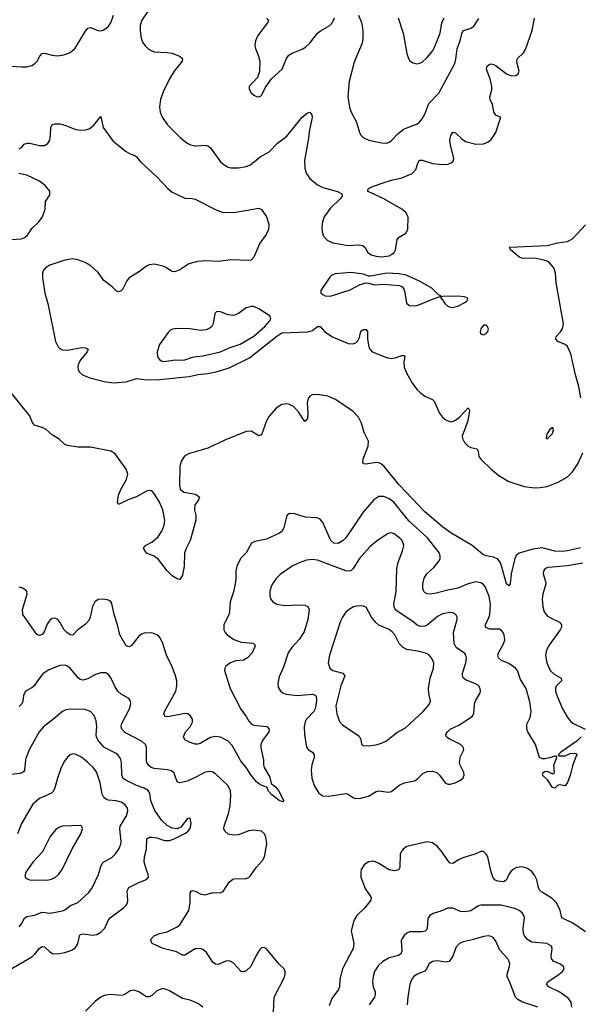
# Model space of a CAD drawing. Header units: inches. Extents: x 501419 to 657765, y 482282 to 547532.
# Tile 14 of 225: x 528615 to 533001, y 508073 to 515795. Entities that reach past the tile are written whole.
import ezdxf

# ---------------------------------------------------------------- set-up
doc = ezdxf.new("R2010")
doc.units = ezdxf.units.IN
doc.header["$MEASUREMENT"] = 0
for name, color, linetype in [('A5520', 7, 'Continuous'), ('A5521', 7, 'Continuous'), ('A5530', 7, 'Continuous'), ('A5531', 7, 'Continuous')]:
    doc.layers.add(name, color=color, linetype=linetype)

msp = doc.modelspace()

# ---------------------------------------------------------------- linework, layer by layer
at = {"layer": 'A5520', "color": 6}
for points, elevation in [([(528663.7, 510000), (528659.9, 509990), (528651.7, 509910), (528643.7, 509896.3), (528632.3, 509887.7), (528616.3, 509883.7), (528526.7, 509873.3)], 2000), ([(528535.9, 508344.1), (528710, 508446.4), (528733.4, 508466.6), (528770, 508512.6), (528790, 508526.2), (528810, 508522.7), (528850, 508484.8), (528872.6, 508472.6), (528910, 508468.3), (528970, 508479), (529023.1, 508496.9), (529050, 508515), (529070, 508548.5), (529083.8, 508610), (529090, 508619.6), (529110, 508625.4), (529190, 508614.4), (529218.3, 508621.7), (529250, 508638.3), (529281.5, 508670), (529308.6, 508730), (529323.4, 508750), (529429.4, 508830), (529449.7, 508850.3), (529458.9, 508870), (529461.4, 508890), (529457.5, 508962.5), (529470.4, 508989.6), (529550, 509029.4), (529609.1, 509050.9), (529625.2, 509070), (529623.2, 509090), (529603, 509143), (529591.3, 509191.3), (529593.7, 509230), (529607.9, 509290), (529611.6, 509370), (529630, 509382.7), (529650, 509384), (529690, 509377.3), (529750, 509358.1), (529790, 509358.5), (529825.8, 509370), (529910, 509413.2), (529930, 509426.6), (529950, 509451.7), (529958.4, 509490), (529950, 509532.6), (529930, 509530.7), (529876.9, 509463.1), (529850.1, 509449.9), (529810, 509453.6), (529770, 509474.9), (529730, 509513.6), (529673.5, 509593.5), (529643.4, 509670), (529635.3, 509730), (529621.8, 509750), (529590, 509768.5), (529530, 509789.8), (529445.9, 509830), (529425, 509845), (529415, 509870), (529413, 509970), (529404.4, 510000)], 2000), ([(528981.4, 510000), (528964, 509976), (528936.7, 509923.3), (528910, 509847.1), (528890.2, 509769.8), (528877.4, 509742.6), (528863.8, 509730), (528770, 509688), (528717, 509643), (528630.2, 509489.8), (528597.4, 509410)], 2100), ([(528610, 508679.8), (528630, 508703.7), (528652.3, 508747.7), (528670, 508761.1), (528730, 508771), (528790, 508795.1), (528853.4, 508786.6), (528950, 508805), (528970, 508812.7), (529011.9, 508848.1), (529070, 508872.2), (529153.2, 508946.8), (529179.1, 508980.9), (529233.8, 509090), (529250, 509152.8), (529261.9, 509178.1), (529273.1, 509190), (529336.1, 509223.9), (529366.1, 509253.9), (529391.3, 509288.7), (529408.2, 509330), (529411.3, 509350), (529400.3, 509450), (529402.4, 509470), (529451.8, 509550), (529462.2, 509590), (529458.8, 509610), (529439.9, 509639.9), (529410, 509659.5), (529370, 509669.1), (529310, 509675.1), (529290, 509681.6), (529274.4, 509694.4), (529261.1, 509721.1), (529246, 509810), (529215.8, 509895.8), (529190.5, 509930), (529150, 509969.6), (529111.9, 510000)], 2100), ([(530000, 509857.5), (529930, 509822.2), (529868.8, 509808.8), (529850, 509816.7), (529824.7, 509884.7), (529805, 509905), (529773, 509913), (529670, 509921.7), (529646.7, 509930), (529626.3, 509946.3), (529612.3, 509970), (529608.3, 509988.3), (529608.3, 510000)], 1900), ([(530000, 508507.5), (529990, 508506.8), (529910, 508458.1), (529890, 508459.7), (529844.8, 508484.8), (529740.6, 508510), (529654.3, 508550), (529641.8, 508570), (529648.3, 508590), (529670, 508611.2), (529710, 508627.2), (529770, 508641.9), (529850, 508681.6), (529870, 508697.6), (529939.4, 508810), (529950.6, 508870), (529951.6, 508948.4), (529960.1, 508959.9), (529970, 508965), (529990, 508959.9), (530000, 508954.9)], 1900), ([(530000, 508083.6), (529950, 508105.8), (529890, 508118.4), (529790, 508177.6), (529750, 508193.4), (529730, 508195), (529690, 508178.4), (529650, 508141.5), (529630, 508130.9), (529610, 508131.2), (529550, 508171.1), (529510, 508183.9), (529482.1, 508177.9), (529432.8, 508147.2), (529410, 508140.8), (529330, 508149.6), (529277.2, 508142.8), (529250, 508129.4), (529210, 508098.1), (529130, 508018.5)], 2000)]:
    msp.add_lwpolyline(points, dxfattribs=dict(at, elevation=elevation))
at = {"layer": 'A5520', "color": 6, "elevation": 2200}
msp.add_lwpolyline([(529090, 509475.1), (528950, 509469.6), (528920.8, 509459.2), (528896.9, 509443.1), (528855, 509390), (528794.8, 509270), (528719.3, 509190), (528664.1, 509110), (528656.6, 509090), (528658.6, 509070), (528670, 509059.4), (528690.5, 509050.5), (528830, 509047.6), (528865.3, 509054.7), (528891.8, 509068.2), (528918, 509090), (528947.7, 509130), (529027.1, 509292.9), (529094.1, 509410), (529106.8, 509450), (529102, 509470)], close=True, dxfattribs=at)
at = {"layer": 'A5521', "color": 6}
for points, elevation in [([(529667.3, 515930), (529571.8, 515790), (529560.3, 515750), (529560.3, 515710), (529567.3, 515650), (529578, 515618), (529597.4, 515590), (529630, 515560.3), (529670, 515543.7), (529770, 515538.2), (529810, 515531.1), (529867.2, 515510), (529890.6, 515490), (529888.5, 515470), (529825.8, 515390), (529788.3, 515331.7), (529739.1, 515230), (529719.1, 515170), (529710.5, 515110.5), (529716, 515070), (529732.8, 515030), (529773.4, 514970), (529872.2, 514870), (529927.3, 514827.3), (529954.3, 514814.3), (529990, 514805.3), (530000, 514805.9)], 1800), ([(528550, 515431.2), (528630, 515424.2), (528670, 515426.3), (528710, 515436.7), (528731.6, 515448.4), (528750.8, 515469.2), (528771.5, 515510), (528790, 515530.8), (528810, 515532.4), (528870, 515515.7), (528910, 515512.3), (528960.1, 515519.9), (529010, 515537.5), (529050, 515571.9), (529130, 515704.3), (529150, 515729), (529170, 515733.8), (529230, 515710.7), (529250, 515708.7), (529270, 515713), (529290, 515724.6), (529310, 515744), (529328.5, 515771.5), (529348.9, 515830)], 1800), ([(528610, 514782.4), (528628.2, 514791.8), (528650, 514817.6), (528672.7, 514827.3), (528693.5, 514826.5), (528770, 514808.3), (528810, 514809), (528835.3, 514824.7), (528850.6, 514849.4), (528857.6, 514890), (528858.5, 514950), (528870, 514972.7), (528890, 514979.1), (528930, 514978.2), (528970, 514967.9), (529054.2, 514934.2), (529090, 514927.2), (529130, 514930.9), (529159.8, 514940.2), (529194.5, 514965.5), (529250, 515035.8), (529268.2, 514948.2), (529344.9, 514844.9), (529443, 514763), (529481.8, 514741.8), (529516.5, 514730), (529530, 514719.6), (529561.4, 514681.4), (529690, 514563.2), (529775.3, 514470), (529810, 514442.4), (529910, 514395.5), (529966.8, 514393.2), (529990, 514387.2), (530000, 514382.2)], 1700), ([(528550, 514070.1), (528630, 514077.1), (528654.5, 514085.5), (528675.9, 514104.1), (528710, 514158), (528765.2, 514210), (528792.4, 514250), (528815.4, 514310), (528816.5, 514370), (528850, 514422.3), (528849.9, 514450), (528815.6, 514495.6), (528770, 514528.7), (528670, 514576.6), (528607.7, 514587.7)], 1700), ([(530000, 513896.2), (529941, 513879), (529870, 513832.2), (529830, 513817), (529810, 513819.8), (529754.5, 513854.5), (529730, 513864.5), (529670, 513877.2), (529630, 513872.1), (529610, 513862.7), (529545.4, 513814.6), (529472.8, 513770), (529453.4, 513746.6), (529420, 513680), (529410, 513667.3), (529390, 513659.3), (529370, 513668.1), (529339.1, 513699.1), (529273.7, 513750), (529230, 513813.3), (529170, 513866.2), (529128.7, 513890), (529070, 513912.6), (529030, 513919.8), (528970, 513908.9), (528850.2, 513870), (528816.6, 513850), (528800.3, 513830), (528793.8, 513810), (528794.3, 513770), (528812.3, 513650), (528836.3, 513570), (528896.4, 513270), (528917.4, 513230), (528930, 513216.8), (528950, 513205.6), (528990, 513203.2), (529102.8, 513222.8), (529130, 513222.2), (529151.1, 513211.1), (529144.7, 513190), (529094.9, 513130), (529073, 513090), (529069.3, 513070), (529072.8, 513050), (529084.9, 513030), (529107, 513010), (529165, 512985), (529277, 512957), (529350, 512948.2), (529450, 512955.7), (529530, 512981.5), (529610, 512970.8), (529710, 512973), (529944.5, 512995.5), (530000, 513008.6)], 1700), ([(530000, 513362.3), (529949.3, 513370), (529848, 513372), (529812.1, 513367.9), (529798.3, 513361.7), (529777.6, 513342.4), (529711.5, 513248.5), (529693, 513190), (529695.9, 513150), (529710, 513128.6), (529730, 513117.6), (529750, 513113.2), (529830, 513126.6), (529890, 513123.4), (529910, 513126.6), (529970, 513149.4), (530000, 513153.2)], 1800), ([(530000, 512006.7), (529987.5, 511990), (529984.8, 511950), (529994.8, 511910), (529995.1, 511870), (529952.2, 511710), (529916.7, 511643.3), (529905.4, 511610), (529904.3, 511510), (529890, 511439.3), (529870, 511404.5), (529850, 511409.6), (529810, 511434.3), (529770, 511472.2), (529702.1, 511562.1), (529670, 511586.4), (529609.6, 511610), (529585.7, 511650), (529599.7, 511670), (529650, 511698.3), (529700.9, 511739.1), (529732.4, 511787.6), (529747.9, 511830), (529751.4, 511870), (529736.4, 511950), (529710.3, 512010.3), (529670, 512080.1), (529650, 512098.9), (529630, 512102.9), (529610, 512097.4), (529530, 512052.8), (529469.3, 512030.7), (529390, 511993.6), (529381.4, 512010), (529390, 512065.2), (529407.7, 512110), (529453.2, 512190), (529461.9, 512230), (529448.8, 512270), (529363.3, 512390), (529330, 512410.6), (529170, 512442.7), (529070, 512441.1), (528990, 512455.5), (528970, 512464.5), (528925.2, 512505.2), (528870, 512539.9), (528821.3, 512581.3), (528790, 512595.7), (528730, 512613.9), (528714.8, 512634.8), (528690.5, 512690.5), (528550, 512865.1)], 1700), ([(530000, 512409.5), (529946, 512394), (529910, 512374.8), (529897.9, 512362.1), (529879.6, 512330), (529869.8, 512290), (529868.1, 512148.1), (529873.9, 512113.9), (529900.2, 512090), (529992.8, 512072.8), (530000, 512067.6)], 1700), ([(530000, 510113.6), (529990, 510114.1), (529950, 510126.4), (529908.4, 510148.4), (529899.9, 510170), (529915.2, 510210), (529951, 510250), (529970, 510286.9), (529968.3, 510310), (529950, 510336.9), (529930, 510350.6), (529910, 510354.8), (529789.6, 510329.6), (529770, 510327.4), (529751.8, 510331.8), (529744.8, 510350), (529750.3, 510370), (529837.7, 510530), (529846.7, 510570), (529846.4, 510610), (529836.4, 510650), (529810, 510718.7), (529765.3, 510810), (529734.8, 510910), (529713.2, 510950), (529702, 510962), (529690, 510971.8), (529650, 510986.2), (529590, 510984.9), (529570, 510976), (529550, 510959.2), (529490, 510886.5), (529470, 510875.4), (529450, 510885.5), (529400.4, 510970), (529382.6, 511050), (529354.8, 511130), (529337.6, 511217.6), (529330.4, 511230.4), (529310, 511243), (529270, 511251.4), (529230, 511246.5), (529204.6, 511230), (529185.9, 511194.1), (529167.3, 511110), (529155.7, 511084.3), (529127.2, 511052.8), (529071.4, 511010), (529032.3, 510967.7), (529010, 510970.3), (528983.2, 510990), (528964.1, 511010), (528930, 511071), (528910, 511092.8), (528890, 511101.6), (528870, 511099.9), (528850, 511085.2), (528830, 511053), (528805.8, 510994.2), (528790, 510973.2), (528770, 510965.4), (528750, 510973.8), (528639.8, 511130), (528637.1, 511170), (528672.6, 511290), (528670.4, 511310.4), (528661.9, 511321.9), (528637.8, 511337.8), (528610, 511343.2)], 1800), ([(529608.3, 510000), (529608.3, 510088.3), (529601.1, 510110), (529574, 510134), (529443.2, 510203.2), (529414.4, 510230), (529409.5, 510250), (529412.9, 510270), (529475.7, 510390), (529485.7, 510430), (529482.6, 510450), (529470.2, 510470.2), (529410, 510505.7), (529383.7, 510530), (529362.2, 510562.2), (529330, 510633.7), (529310, 510658.9), (529290, 510672.3), (529250, 510673.8), (529210, 510659), (529150, 510626.4), (529110, 510615.9), (529090, 510621.1), (529074, 510634), (529010, 510708.5), (528990, 510724.7), (528970, 510733.1), (528930, 510731.1), (528842.9, 510697.1), (528796.5, 510663.5), (528753.3, 510610), (528729.2, 510570), (528710, 510554.4), (528670, 510534.6), (528657.5, 510522.5), (528644.9, 510495.1), (528638.9, 510450), (528630.7, 510430), (528611.6, 510408.4)], 1900), ([(529404.4, 510000), (529403.4, 510003.4), (529386.3, 510026.3), (529370, 510039.4), (529275.1, 510090), (529226.8, 510146.8), (529217.1, 510170), (529214.9, 510190), (529219.8, 510250), (529215, 510295), (529198, 510338), (529169.9, 510370), (529124.3, 510384.3), (529011.2, 510388.8), (528977.2, 510382.8), (528950, 510369.2), (528885.8, 510314.2), (528800.4, 510250), (528767.2, 510210), (528690, 510070), (528663.7, 510000)], 2000), ([(529111.9, 510000), (529090, 510017.4), (529050, 510035.9), (529030, 510036.7), (529010, 510029.3), (528989.2, 510010.8), (528981.4, 510000)], 2100)]:
    msp.add_lwpolyline(points, dxfattribs=dict(at, elevation=elevation))
at = {"layer": 'A5530', "color": 6}
for points, elevation in [([(530523.8, 510000), (530524.9, 509995.1), (530526, 509950), (530532.1, 509930), (530574.6, 509854.6), (530585.6, 509805.6), (530619.4, 509779.4), (530642.3, 509750), (530686, 509670), (530678.5, 509661.5), (530650, 509670.4), (530590, 509715.8), (530565.4, 509745.4), (530554.5, 509774.5), (530497.4, 509797.4), (530470, 509817.9), (530429.5, 509870), (530390.7, 509930.7), (530345.1, 509985.1), (530336.9, 510000)], 1800), ([(530919.6, 510000), (530904.3, 509950), (530900.6, 509910), (530906, 509846), (530923, 509790), (530958.8, 509730), (530990, 509708.3), (531035.8, 509704.2), (531170, 509726.8), (531190, 509720.7), (531232.5, 509692.5), (531250, 509687.5), (531290, 509689.3), (531350, 509705.7), (531410, 509742.5), (531430, 509748.3), (531502.8, 509737.2), (531530, 509741.1), (531590, 509792.8), (531630, 509809), (531710, 509826), (531730, 509837.7), (531776.1, 509883.9), (531810, 509898.8), (531850, 509902), (531884.3, 509890), (531904.4, 509870), (531949.3, 509809.3), (531970, 509798.5), (531990, 509798.2), (532028.9, 509808.9), (532070, 509830.1), (532091, 509850), (532098.8, 509870), (532095.8, 509890), (532067.2, 509947.2), (532061.6, 509970), (532066.3, 510000)], 1900), ([(532738.4, 510000), (532730, 509998.5), (532710, 509999.3), (532708.7, 510000)], 1800), ([(532969.9, 510000), (532950.2, 509949.8), (532931, 509871), (532910, 509812), (532890, 509787.3), (532844.9, 509795.1), (532830.5, 509789.5), (532810, 509767.3), (532790, 509774.5), (532752.6, 509832.6), (532711.8, 509870), (532718, 509890), (532730, 509899.6), (532750, 509901.3), (532790, 509881.3), (532806, 509890), (532802.1, 509950), (532822.4, 510000)], 1800), ([(530000, 508954.9), (530030, 508940.1), (530067.8, 508932.2), (530130, 508950.1), (530190, 508947.3), (530210, 508958.8), (530258, 509030), (530286.2, 509053.8), (530310, 509060.1), (530382, 509058), (530410, 509068.6), (530421.8, 509078.2), (530471.8, 509148.2), (530518.9, 509201.1), (530534.7, 509230), (530551.2, 509331.2), (530543.9, 509383.9), (530533.2, 509410), (530509.7, 509430), (530450, 509439.4), (530410, 509433.8), (530330, 509403), (530290, 509400.2), (530250, 509407.6), (530222.2, 509430), (530214.3, 509450), (530217.1, 509470), (530251.2, 509568.8), (530263.5, 509630), (530270.4, 509710), (530268.3, 509750), (530246.3, 509790), (530150, 509881), (530130, 509894.1), (530110, 509899.6), (530070, 509892.8), (530000, 509857.5)], 1900), ([(533050, 508640.4), (532950, 508709.1), (532864.4, 508750), (532852.6, 508810), (532821.8, 508870), (532786.7, 508906.7), (532711.9, 508950), (532690, 508969.9), (532681.5, 508990), (532668.8, 509050), (532650, 509087.1), (532630, 509113.6), (532590, 509140.9), (532550, 509150.9), (532510, 509146.2), (532490, 509136.1), (532465.4, 509114.6), (532448, 509090), (532430, 509050), (532419.7, 509040.3), (532406.1, 509033.9), (532359.4, 509039.4), (532338.5, 509050), (532324.5, 509070), (532304.2, 509130), (532283.7, 509230), (532271.8, 509251.8), (532250, 509270.4), (532230, 509272.3), (532183.2, 509250), (532095.7, 509224.3), (532054.6, 509205.4), (532010, 509177.9), (531990, 509180.4), (531970, 509199.6), (531927.3, 509267.3), (531890, 509309.9), (531850, 509339.9), (531810, 509348.4), (531650.2, 509310), (531620.9, 509290), (531605, 509270), (531597.3, 509250), (531594.4, 509145.6), (531587.2, 509130), (531575.2, 509124.8), (531550, 509120.4), (531510, 509127.2), (531430, 509178.4), (531390, 509194.8), (531350, 509190.3), (531313.9, 509166.1), (531292.5, 509130), (531288, 509110), (531289.7, 509070), (531322.1, 508982.1), (531370.8, 508910), (531367.8, 508890), (531321.2, 508830), (531258.2, 508770), (531232.9, 508730), (531212.7, 508650), (531233.9, 508550), (531227.8, 508510), (531145, 508350), (531124.3, 508270), (531120.7, 508210), (531114.6, 508190), (531061.3, 508118.7), (531039.4, 508060.6)], 1900), ([(532943, 508050), (532937.9, 508090), (532917.7, 508117.7), (532850, 508167.7), (532763.1, 508210), (532745, 508230), (532753.4, 508250), (532843.9, 508310), (532868.6, 508330), (532882.1, 508350), (532877.8, 508370), (532848.3, 508390), (532801.9, 508410), (532783.7, 508430), (532779.5, 508450), (532788.4, 508510), (532782.2, 508530), (532747.1, 508550), (532630, 508559.7), (532598.9, 508578.9), (532572.3, 508610), (532565.1, 508630), (532562.3, 508670), (532571.2, 508750), (532566.7, 508770), (532553.5, 508790), (532529.6, 508809.6), (532502.7, 508822.7), (532390, 508851.6), (532230, 508851.3), (532210, 508844), (532150, 508806.9), (532110, 508797.1), (532070, 508802.1), (532010, 508825.7), (531970, 508826.2), (531917.2, 508802.8), (531855.4, 508784.6), (531829.1, 508770), (531814.4, 508745.6), (531807.8, 508670), (531803.7, 508656.3), (531794.3, 508645.7), (531770, 508641.1), (531670, 508640.1), (531649.4, 508630.6), (531627.7, 508612.3), (531612.5, 508590), (531605.9, 508570), (531610.3, 508490), (531602.7, 508470), (531584.5, 508455.5), (531510, 508436.4), (531460.1, 508410), (531424.4, 508375.6), (531397, 508330), (531385, 508290), (531380.2, 508250), (531385.3, 508210), (531400.4, 508170), (531402.2, 508150), (531395.3, 508130), (531354.3, 508070)], 2000), ([(532675.1, 508050), (532550, 508092.3), (532518.7, 508110), (532500.2, 508130), (532459.9, 508239.9), (532436.9, 508290), (532435.3, 508310), (532454.9, 508370), (532457, 508390), (532452.6, 508410), (532440.4, 508430), (532378.3, 508498.3), (532347.7, 508567.7), (532330, 508593.5), (532310, 508605), (532290, 508609.4), (532250, 508606), (532162.6, 508577.4), (532090, 508561.9), (532062, 508550), (532036.8, 508523.2), (532009.8, 508450), (531982.1, 508410), (531956, 508404), (531887.2, 508412.8), (531850, 508409.6), (531824.1, 508390), (531804.4, 508350), (531790, 508333), (531730.3, 508309.7), (531703.3, 508290), (531688.8, 508270), (531674.1, 508230), (531656.4, 508130), (531650.9, 508070)], 2100), ([(530604.6, 508010), (530609.8, 508130.2), (530690, 508285.2), (530696.9, 508310), (530696.9, 508330), (530688.3, 508350), (530648.6, 508388.6), (530550, 508508.2), (530530, 508518.5), (530510, 508515.4), (530496.6, 508503.4), (530470, 508460.2), (530425.5, 508370), (530390, 508335.6), (530367.3, 508327.3), (530350, 508331.6), (530292.1, 508392.1), (530270, 508409.9), (530254.9, 508414.9), (530230, 508412.3), (530170, 508385), (530150, 508387.4), (530130, 508403.6), (530080, 508480), (530050, 508502.5), (530030, 508509.6), (530000, 508507.5)], 1900), ([(530050, 508049.5), (530016.3, 508076.3), (530000, 508083.6)], 2000)]:
    msp.add_lwpolyline(points, dxfattribs=dict(at, elevation=elevation))
at = {"layer": 'A5531', "color": 6}
for points, elevation in [([(531270, 515829.5), (531293.5, 515773.5), (531305.1, 515710), (531305.1, 515650), (531298.6, 515610), (531237.3, 515462.7), (531197.1, 515310), (531187.3, 515190), (531200.5, 515110), (531214.4, 515070), (531256, 514990), (531279.4, 514910), (531289.6, 514889.6), (531308.1, 514870), (531351, 514851), (531450, 514828.5), (531490, 514826.9), (531510, 514833.5), (531530, 514847.3), (531579.5, 514900.5), (531623.1, 514936.9), (531724.2, 514975.8), (531748, 514992), (531770, 515016.8), (531790, 515054.1), (531822.5, 515137.5), (531900.8, 515219.2), (532025.1, 515450), (532034.4, 515485.6), (532044.9, 515570), (532068.4, 515630), (532084.4, 515695.6), (532097.1, 515710), (532150.5, 515729.5), (532175.2, 515744.8), (532214.8, 515805.2)], 1900), ([(530000, 514805.9), (530070, 514809.7), (530090, 514804.5), (530110, 514788.8), (530190, 514681.3), (530216.4, 514656.4), (530250, 514637.8), (530270, 514633.1), (530330, 514632), (530390, 514642.4), (530423.8, 514656.2), (530500.7, 514719.3), (530570, 514758.1), (530634.8, 514825.2), (530710, 514881.9), (530830, 515031.5), (530870, 515063.6), (530890, 515070.8), (530904.7, 515050), (530907.1, 515027.1), (530885.9, 514930), (530876.4, 514850), (530847, 514690), (530849.8, 514630), (530861.6, 514590), (530890, 514549.6), (530950, 514500.1), (530990, 514478.8), (531106.6, 514446.6), (531140.2, 514430), (531141.4, 514421.4), (531142.3, 514410), (531127.5, 514390), (531050, 514316.7), (531001.8, 514250), (530987.3, 514210), (530983.4, 514170), (530986.5, 514130), (530997.2, 514097.2), (531024.7, 514064.7), (531070, 514044.1), (531190, 514024.5), (531270, 514029.6), (531305, 514025), (531321.4, 514010), (531344.3, 513970), (531369.4, 513950), (531410, 513939.3), (531450, 513935.7), (531510, 513943.5), (531530, 513952.3), (531549.9, 513970.1), (531559.9, 513990), (531574.1, 514070), (531590.6, 514089.4), (531640.5, 514119.5), (531658.5, 514150), (531660.7, 514250), (531642.3, 514282.3), (531610, 514308.6), (531470, 514389.9), (531346.3, 514446.3), (531342.4, 514450), (531349.1, 514470), (531375.4, 514484.6), (531448.9, 514511.1), (531530, 514537.4), (531610, 514555.7), (531690, 514588.9), (531719.5, 514620.5), (531736.8, 514670), (531750, 514692.1), (531770, 514693.8), (531850, 514667.8), (531930, 514659.3), (531970, 514661.5), (532004.9, 514675.1), (532015.8, 514690), (532018.6, 514710), (531991.7, 514810), (531987.6, 514850), (531993.3, 514886.7), (532010, 514912.7), (532030, 514906.7), (532079.5, 514859.5), (532110, 514839.7), (532190, 514818.4), (532250, 514820.3), (532285.1, 514834.9), (532310, 514855.5), (532346.8, 514910), (532383.2, 515023.2), (532382.7, 515030), (532350, 515044.7), (532338.3, 515058.3), (532331.9, 515071.9), (532321.9, 515130), (532303.9, 515170), (532299.9, 515190), (532315, 515245), (532315.3, 515270), (532302.4, 515330), (532279.3, 515390), (532275.1, 515410), (532278.6, 515430), (532295.6, 515444.4), (532310, 515448), (532330, 515444), (532350, 515434.1), (532430, 515369.2), (532470, 515354.9), (532503.3, 515356.7), (532522.5, 515370), (532529.9, 515390), (532515.3, 515450), (532512.7, 515470), (532516.5, 515490), (532564.7, 515535.3), (532580.1, 515559.9), (532630.6, 515710), (532650, 515806.3)], 1800), ([(530550, 515806.5), (530565.5, 515790), (530557.7, 515770), (530481.3, 515670), (530462, 515630), (530459.3, 515590), (530463.5, 515570), (530488, 515510), (530496.3, 515470), (530493.6, 515386.4), (530477.7, 515342.3), (530414.4, 515270), (530412.7, 515250), (530430, 515221.6), (530450, 515203.1), (530470, 515192.4), (530489.5, 515190.5), (530510, 515201.6), (530516.3, 515210), (530539.8, 515260.2), (530588.1, 515331.9), (530673, 515407), (530705.4, 515490), (530724.5, 515515.5), (530750, 515533.4), (530830, 515564.8), (530858.6, 515581.4), (530890, 515610.9), (530949.9, 515690.1), (530971.7, 515708.3), (531046.2, 515750), (531066.7, 515773.3), (531082.3, 515810)], 1900), ([(531580.4, 515810), (531621.2, 515690), (531648.8, 515528.8), (531661.3, 515490), (531672.4, 515472.4), (531695.7, 515455.7), (531728.3, 515448.3), (531750, 515453), (531770, 515462.9), (531810, 515497.1), (531850, 515547.8), (531870, 515583.3), (531910, 515688.8), (531924, 515770), (531940.9, 515810)], 2000), ([(530000, 514382.2), (530161.4, 514301.4), (530210, 514283.8), (530310, 514284.6), (530490, 514318), (530510, 514306), (530550.3, 514250), (530566.7, 514190), (530565.7, 514150), (530547.4, 514110), (530496.9, 514043.1), (530450, 513932.7), (530430.2, 513909.8), (530410, 513906.8), (530270, 513911.1), (530170, 513899.6), (530070, 513903), (530010, 513899.1), (530000, 513896.2)], 1700), ([(533013.6, 512830), (532998.6, 512918.6), (532970.3, 513010), (532934.3, 513174.3), (532910, 513231.3), (532890, 513248.4), (532832, 513270), (532816.6, 513290), (532819, 513310), (532854.3, 513345.7), (532870.3, 513369.7), (532877.9, 513410), (532819.1, 513730), (532814, 513810), (532800.6, 513850), (532768.8, 513888.8), (532750, 513900.1), (532712.5, 513912.5), (532650, 513923.4), (532561.9, 513921.9), (532534, 513930), (532462, 513990), (532454, 514010), (532750, 514024.2), (532830, 514043.9), (532910, 514055.7), (532950, 514077.9), (533050, 514186.9)], 1700), ([(530000, 513153.2), (530050, 513159.6), (530190, 513191.1), (530257.4, 513222.6), (530343.6, 513250), (530450, 513314.1), (530536.4, 513390), (530572.6, 513430), (530583.9, 513450), (530579.1, 513470), (530490, 513527.7), (530450, 513544.3), (530430, 513546.5), (530390, 513534.3), (530329.6, 513490.4), (530290, 513475.2), (530250, 513481.1), (530190, 513502.8), (530170, 513506.2), (530157.5, 513502.5), (530145.3, 513490), (530130.1, 513410), (530120.1, 513390), (530105, 513375), (530077.4, 513362.6), (530030, 513357.8), (530000, 513362.3)], 1800), ([(530000, 513008.6), (530010, 513011), (530090, 513020.6), (530164.4, 513035.6), (530256.5, 513063.5), (530415.9, 513144.1), (530630, 513314.2), (530670, 513337.8), (530874.3, 513345.7), (530910, 513356.9), (530950, 513389.3), (530970, 513389.2), (531006.3, 513346.3), (531066.7, 513306.7), (531190, 513256.5), (531226.5, 513253.5), (531250, 513261.7), (531264.5, 513275.5), (531277.7, 513302.3), (531290, 513352.9), (531310, 513365.7), (531330, 513364.4), (531341.2, 513350), (531341.6, 513290), (531351.9, 513230), (531359.6, 513210), (531379, 513190), (531490, 513145.9), (531530, 513136.6), (531558.2, 513141.8), (531610, 513161.8), (531630, 513162.3), (531634.2, 513154.2), (531625.5, 513110), (531629.4, 513070), (531644, 513030), (531689.5, 512949.5), (531730, 512892.8), (531753, 512870), (531790, 512841.7), (531850, 512816.9), (531864.3, 512804.3), (531906.5, 512710), (531930, 512678.3), (531950, 512660.5), (531990, 512642.2), (532010, 512644.5), (532030, 512653.8), (532061.3, 512678.7), (532130.4, 512750), (532139.8, 512730), (532128.3, 512650), (532089.8, 512550), (532084.4, 512530), (532085.5, 512510), (532100.2, 512480.2), (532129.3, 512449.3), (532150, 512439.3), (532197.6, 512430), (532207.9, 512410), (532214.3, 512370), (532229.3, 512349.3), (532311.3, 512270), (532370, 512220.7), (532450, 512172.6), (532570, 512134.3), (532650, 512124.2), (532694.2, 512125.8), (532750, 512135), (532841, 512170), (532907.7, 512210), (532946.9, 512250), (532988.7, 512311.3), (533030, 512398.6)], 1700), ([(533010, 511653.9), (532910, 511628.8), (532870, 511624.4), (532810, 511627.1), (532710, 511651.9), (532638, 511642), (532528.8, 511611.2), (532506.9, 511593.1), (532496, 511570), (532467.3, 511450), (532458.5, 511370), (532450, 511353.8), (532430, 511370), (532391.8, 511511.8), (532380.1, 511540.1), (532363.1, 511563.1), (532330, 511580.2), (532271, 511590), (532243.1, 511603.1), (532162.5, 511670), (531990, 511772.4), (531930, 511818.4), (531790, 511935.1), (531590, 512147.5), (531470.8, 512290.8), (531450, 512309.5), (531430, 512318.7), (531410, 512321), (531328.5, 512308.5), (531312.2, 512312.2), (531305.6, 512325.6), (531307.2, 512350), (531347.2, 512450), (531348.3, 512490), (531316.2, 512556.2), (531295.1, 512630), (531270, 512678.5), (531230, 512721.1), (531090, 512817), (531030, 512842.2), (530950, 512856.7), (530908.4, 512851.6), (530890, 512841.2), (530875.3, 512824.7), (530867.2, 512790), (530874, 512710), (530871.8, 512670), (530864.3, 512655.7), (530850, 512643.1), (530799.5, 512719.5), (530760.2, 512760.2), (530730, 512777.2), (530710, 512781.8), (530670, 512776.7), (530628.6, 512751.4), (530570, 512685.4), (530550, 512648.6), (530510, 512537.8), (530490, 512532.3), (530430, 512567.4), (530390, 512564.7), (530221.6, 512498.4), (530090, 512435.5), (530000, 512409.5)], 1700), ([(530000, 512067.6), (530024.5, 512050), (530017.5, 512030), (530000, 512006.7)], 1700), ([(532708.7, 510000), (532690, 510009.7), (532657.5, 510110), (532597.7, 510210), (532590.8, 510230), (532591, 510270), (532616.6, 510323.4), (532624.1, 510370), (532614.7, 510445.3), (532585.7, 510550), (532541.5, 510621.5), (532517, 510690), (532500.4, 510710), (532450, 510744.9), (532390.6, 510770.6), (532368.8, 510790), (532363.6, 510810), (532367.7, 510830), (532405.6, 510894.4), (532417, 510930), (532413.4, 510970), (532405.5, 510990), (532390, 511008.2), (532374.6, 511014.6), (532296.2, 511016.2), (532265.7, 511030), (532266.9, 511050), (532293.4, 511106.6), (532299.8, 511130), (532305.3, 511210), (532294.7, 511270), (532262.7, 511350), (532250, 511366.4), (532230, 511379.4), (532190, 511385.7), (532130, 511369.8), (532050, 511337.8), (531970, 511322.1), (531870, 511294.3), (531829, 511289), (531810, 511291.4), (531790, 511302.1), (531782.8, 511310), (531774.8, 511334.8), (531775.9, 511370), (531785.1, 511414.9), (531806.8, 511450), (531862.2, 511497.8), (531903.8, 511550), (531911.1, 511570), (531911.9, 511590), (531905.1, 511610), (531812.1, 511732.1), (531664.6, 511864.6), (531547.6, 512010), (531510, 512038), (531470, 512054.6), (531430, 512054.6), (531390, 512028.3), (531307.5, 511932.5), (531170, 511732.1), (531150, 511711.5), (531110, 511686.8), (531076.5, 511690), (531055, 511710), (530991, 511851), (530970, 511877.7), (530947.3, 511887.3), (530853.9, 511893.9), (530770, 511920.4), (530730, 511921.7), (530712.1, 511907.9), (530705.1, 511894.9), (530685.6, 511810), (530670, 511782.3), (530652.3, 511767.7), (530550, 511719.7), (530457.4, 511702.6), (530431.6, 511690), (530390, 511614.5), (530345.6, 511570), (530318.2, 511510), (530310.1, 511470), (530310.3, 511410), (530304.8, 511370), (530290, 511307.6), (530263.9, 511230), (530259.4, 511150), (530254.1, 511130), (530215.2, 511050), (530215.5, 511010), (530224.5, 510990), (530241.1, 510970), (530293.3, 510933.3), (530350, 510913.4), (530446.2, 510906.2), (530460.7, 510890), (530456.4, 510870), (530436.2, 510830), (530399.5, 510790), (530370, 510772.1), (530310, 510766.3), (530266, 510750), (530230, 510723.7), (530221.7, 510710), (530220.2, 510690), (530264.5, 510550), (530347.8, 510387.8), (530389.5, 510330), (530410, 510292.9), (530430, 510272.1), (530450, 510262.8), (530551.4, 510251.4), (530570.8, 510230.8), (530567, 510210), (530519.2, 510140.8), (530504.1, 510110), (530504, 510084), (530523.8, 510000)], 1800), ([(532066.3, 510000), (532067.9, 510010), (532095.4, 510070), (532091.5, 510090), (532070.7, 510110.7), (531976.5, 510156.5), (531959.9, 510170), (531955.7, 510190), (531967, 510210), (531990.4, 510229.6), (532056.8, 510263.2), (532162.3, 510330), (532174, 510350), (532179.5, 510430), (532190, 510457.2), (532220.9, 510510), (532225.8, 510530), (532225.3, 510550), (532212.3, 510572.3), (532183, 510590), (532110, 510617.1), (532092.6, 510630), (532085.4, 510645.4), (532085.3, 510670), (532110.9, 510750), (532117.1, 510790), (532113.1, 510810), (532103.7, 510823.7), (532037.2, 510870), (532021.7, 510901.7), (532014.4, 510990), (532043.8, 511090), (532043.4, 511110), (532033.7, 511130), (532010, 511143.2), (531990, 511146.8), (531930, 511136.2), (531890, 511114.6), (531810, 511046.7), (531790, 511038), (531754.7, 511034.7), (531730, 511045.8), (531696.4, 511076.4), (531581, 511150), (531558.3, 511170), (531549.2, 511190), (531548.1, 511210), (531566.9, 511310), (531571.4, 511490), (531581.6, 511538.4), (531616.6, 511630), (531624.9, 511670), (531622, 511690), (531612.1, 511710), (531594.8, 511730), (531550, 511762.3), (531530, 511769.3), (531510, 511766.7), (531490, 511756.9), (531410, 511702.3), (531359.5, 511660.5), (531279.3, 511570), (531228.3, 511491.7), (531210, 511472.9), (531190, 511469.1), (531170, 511473.3), (530950, 511556.9), (530910, 511562), (530864.1, 511555.9), (530804.8, 511535.2), (530750.3, 511509.7), (530656.3, 511443.7), (530626.5, 511413.5), (530601.9, 511378.1), (530587.2, 511350), (530576, 511310), (530576.3, 511276.3), (530583.4, 511250), (530597.9, 511230), (530630, 511211.7), (530690, 511201.4), (530810, 511206.8), (530850, 511204.5), (530873.9, 511193.9), (530884.8, 511170), (530872.7, 511090), (530845.6, 510994.4), (530805.4, 510934.6), (530747.9, 510870), (530720.1, 510830), (530682, 510718), (530650, 510642.4), (530638.2, 510590), (530641.2, 510561.2), (530655.3, 510535.3), (530676.9, 510516.9), (530704.5, 510504.5), (530790, 510495), (530910, 510504.3), (530930, 510498.5), (530939.5, 510490), (530942.1, 510450), (530931, 510389), (530920.5, 510370), (530863.5, 510310), (530851.9, 510288.1), (530843.4, 510250), (530847.8, 510190), (530863.7, 510090), (530878.4, 510070), (530909.5, 510049.5), (530923.1, 510030), (530922.6, 510010), (530919.6, 510000)], 1900), ([(533030, 511532.3), (532910, 511512.2), (532760.5, 511499.5), (532734.4, 511490), (532719.4, 511470), (532717.6, 511450), (532737.3, 511390), (532738.2, 511370), (532715.8, 511290), (532710.9, 511250), (532716.7, 511190), (532726.2, 511150), (532750, 511118.9), (532790, 511094.9), (532847, 511070), (532861.9, 511050), (532860.5, 511030), (532852.1, 511010), (532765, 510890), (532743.6, 510850), (532736.6, 510810), (532745.6, 510750), (532773.1, 510690), (532803.4, 510663.4), (532858.2, 510630), (532861.6, 510610), (532822, 510570), (532815, 510550), (532815.5, 510530), (532827.4, 510490), (532868.9, 510390), (532906.3, 510326.3), (532930, 510295.9), (532950, 510278.6), (533047, 510230)], 1800), ([(530336.9, 510000), (530281.5, 510101.5), (530250, 510136.6), (530190, 510169.1), (530150, 510174.4), (530110, 510166.6), (530030, 510118.8), (530010, 510113.1), (530000, 510113.6)], 1800), ([(533017.2, 510170), (532982.3, 510137.7), (532856.6, 510050), (532836, 510030), (532842, 510022), (532890, 510021.5), (532930, 510039.5), (532963.8, 510043.8), (532977.5, 510037.5), (532981.7, 510030), (532969.9, 510000)], 1800), ([(532822.4, 510000), (532826.4, 510010), (532818.8, 510018.8), (532810, 510019.9), (532770, 510005.5), (532738.4, 510000)], 1800)]:
    msp.add_lwpolyline(points, dxfattribs=dict(at, elevation=elevation))
for points, elevation in [([(531210, 513811.4), (531090, 513801.4), (531062.2, 513790), (531045.1, 513774.9), (530976.6, 513670), (530976.2, 513650), (530990, 513640.1), (531010, 513629.7), (531050, 513626.1), (531204, 513676), (531283, 513717), (531330, 513730.2), (531350, 513729.1), (531395, 513715), (531470, 513721.3), (531589.3, 513709.3), (531610, 513702.5), (531625.4, 513685.4), (531634.8, 513654.8), (531643.9, 513583.9), (531650.1, 513570), (531670, 513553.7), (531690, 513549.7), (531730, 513554.5), (531850, 513604.3), (531910, 513622.8), (531918.5, 513618.5), (531916.4, 513610), (531925, 513605), (531946.1, 513570), (531970, 513547.5), (531990, 513539.5), (532010, 513537.9), (532050, 513547), (532110, 513580.2), (532121.1, 513590), (532127.3, 513610), (532101.1, 513621.1), (532045.9, 513625.9), (531934.9, 513625.1), (531921.5, 513621.5), (531917.2, 513630), (531898, 513638), (531846.5, 513690), (531750, 513744.7), (531645.4, 513790), (531590, 513802.3), (531490, 513806.5), (531363.7, 513783.7), (531350, 513784.2), (531310, 513800.4)], 1800), ([(532270, 513399.8), (532250, 513399.8), (532228.7, 513370), (532224.7, 513350), (532227.4, 513330), (532250, 513324.2), (532270, 513332.9), (532283.5, 513350), (532290, 513367.7), (532282.3, 513390)], 1800), ([(532790, 512595.6), (532770, 512580.7), (532750, 512549.2), (532740.9, 512520.9), (532742, 512510), (532750, 512509), (532790.8, 512550), (532798.3, 512578.3), (532797, 512590)], 1800), ([(531270, 511197.3), (531230.7, 511189.3), (531204.2, 511175.8), (531172.3, 511147.7), (531145.3, 511110), (531130, 511077.4), (531042.9, 510810), (531033.3, 510750), (531047.1, 510710), (531068.8, 510690), (531148.9, 510668.9), (531163, 510650), (531131.8, 510570), (531094.1, 510414.1), (531100.1, 510350), (531121.7, 510290), (531145.4, 510265.4), (531275.1, 510175.1), (531287.7, 510150), (531294, 510114), (531303.9, 510103.9), (531350, 510100.6), (531410, 510109.1), (531450, 510120.9), (531490, 510140.2), (531570, 510205.4), (531637.9, 510242.1), (531776.4, 510370), (531813.3, 510410), (531827.4, 510430), (531833.7, 510450), (531821.8, 510510), (531820.1, 510550), (531831.9, 510630), (531858.3, 510710), (531860.2, 510750), (531842.8, 510790), (531827.7, 510807.7), (531803.5, 510823.5), (531750, 510839), (531650, 510854.3), (531619.4, 510870), (531590, 510901.5), (531554.1, 510970), (531534.4, 510994.4), (531510, 511013.2), (531430, 511047.3), (531407.7, 511067.7), (531373.7, 511110), (531330, 511186.4), (531310, 511196.2)], 2000)]:
    msp.add_lwpolyline(points, close=True, dxfattribs=dict(at, elevation=elevation))

doc.saveas('drawing.dxf')
